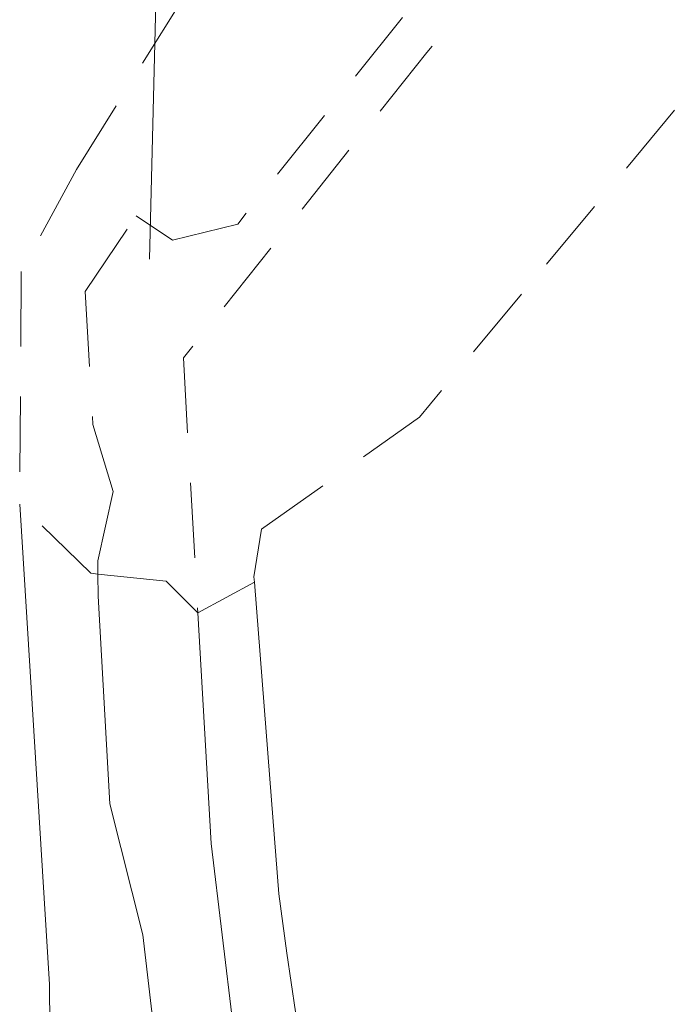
# Model space of a CAD drawing. Header units: metres. Extents: x 148316 to 148653, y 486436 to 486744.
# Tile 11 of 87: x 148414 to 148430, y 486534 to 486558. Entities that reach past the tile are written whole.
import ezdxf

# ---------------------------------------------------------------- set-up
doc = ezdxf.new("R2010")
doc.units = ezdxf.units.M
doc.header["$MEASUREMENT"] = 0
doc.linetypes.add('DGN Style 2', pattern=[3.0576, 1.83456, -1.22304])
for name, color, linetype, lineweight in [('BWR-verw-situatie', 214, 'DGN Style 2', 13), ('TOP-L-duiker', 7, 'Continuous', 0), ('TOP-L-topo objecten vlak', 7, 'Continuous', 0)]:
    doc.layers.add(name, color=color, linetype=linetype, lineweight=lineweight)

msp = doc.modelspace()

# ---------------------------------------------------------------- linework, layer by layer
at = {"layer": 'BWR-verw-situatie', "linetype": 'DGN Style 2'}
for p, q in [((148415.251, 486554.443), (148419.352, 486561.049)), ((148425.841, 486559.853), (148423.811, 486557.307)), ((148423.212, 486558.16), (148419.19, 486553.113)), ((148423.811, 486557.307), (148417.863, 486549.845)), ((148429.856, 486555.894), (148426.124, 486551.402)), ((148415.251, 486554.443), (148413.905, 486551.957)), ((148415.467, 486551.465), (148416.714, 486553.317)), ((148416.714, 486553.317), (148417.597, 486552.723)), ((148417.597, 486552.723), (148419.19, 486553.113)), ((148413.905, 486551.957), (148413.867, 486546.273)), ((148415.467, 486551.465), (148415.652, 486548.218)), ((148426.124, 486551.402), (148423.629, 486548.398)), ((148417.863, 486549.845), (148418.218, 486543.62)), ((148419.769, 486545.661), (148423.629, 486548.398)), ((148415.652, 486548.218), (148416.149, 486546.582)), ((148416.149, 486546.582), (148415.775, 486544.887)), ((148415.775, 486544.887), (148415.778, 486544.567)), ((148415.778, 486544.567), (148417.44, 486544.394)), ((148417.44, 486544.394), (148418.218, 486543.62)), ((148418.218, 486543.62), (148419.597, 486544.365))]:
    msp.add_line(p, q, dxfattribs=at)
at = {"layer": 'BWR-verw-situatie', "linetype": 'DGN Style 2', "flags": 128}
for points in [[(148415.778, 486544.567), (148415.6, 486544.585), (148413.867, 486546.273)], [(148419.597, 486544.365), (148419.586, 486544.501), (148419.769, 486545.661)]]:
    msp.add_lwpolyline(points, dxfattribs=at)
at = {"layer": 'TOP-L-duiker', "color": 7, "linetype": 'Continuous', "lineweight": 0, "flags": 128}
msp.add_lwpolyline([(148417.035, 486552.257), (148418.192, 486599.046)], dxfattribs=at)
at = {"layer": 'TOP-L-topo objecten vlak', "color": 7, "linetype": 'Continuous', "lineweight": 0}
for p, q in [((148413.867, 486546.273), (148414.593, 486534.539)), ((148415.778, 486544.567), (148415.782, 486544.025)), ((148415.782, 486544.025), (148416.072, 486538.955)), ((148418.218, 486543.62), (148418.539, 486537.988)), ((148416.072, 486538.955), (148416.872, 486535.751)), ((148418.539, 486537.988), (148420.083, 486525.296)), ((148416.872, 486535.751), (148418.095, 486525.521)), ((148414.593, 486534.539), (148414.686, 486527.743))]:
    msp.add_line(p, q, dxfattribs=at)
at = {"layer": 'TOP-L-topo objecten vlak', "color": 7, "linetype": 'Continuous', "lineweight": 0, "flags": 128}
msp.add_lwpolyline([(148427.066, 486503.235), (148426.419, 486505.887), (148425.385, 486510.317), (148424.782, 486513.024), (148423.955, 486516.91), (148423.17, 486520.221), (148422.628, 486522.683), (148422.13, 486525.1), (148421.687, 486527.398), (148421.238, 486529.904), (148420.963, 486531.549), (148420.708, 486533.159), (148420.391, 486535.306), (148420.191, 486536.755), (148419.975, 486539.568), (148419.597, 486544.365)], dxfattribs=at)

doc.saveas('drawing.dxf')
